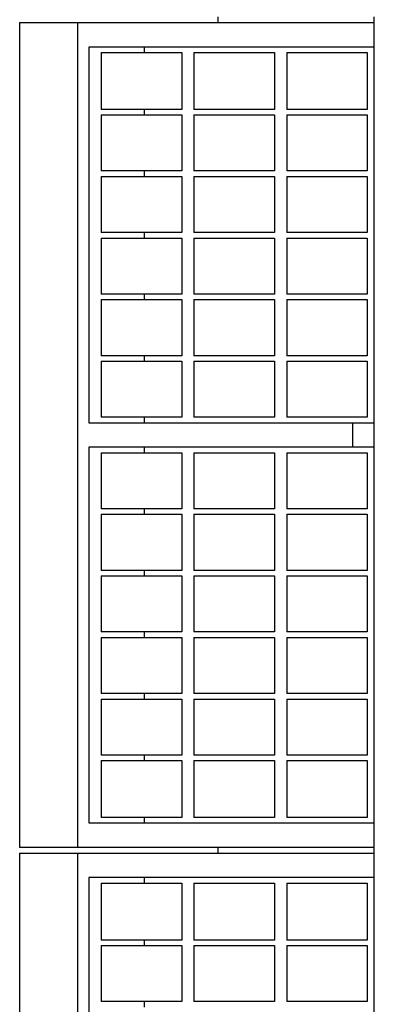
# Model space of a CAD drawing. Header units: inches. Extents: x 0 to 110, y 0 to 85.
# Tile 5 of 7: x 31.45 to 33.4, y 66.48 to 71.89. Entities that reach past the tile are written whole.
import ezdxf

# ---------------------------------------------------------------- set-up
doc = ezdxf.new("R2010")
doc.units = ezdxf.units.IN
doc.header["$LTSCALE"] = 6.05
doc.header["$MEASUREMENT"] = 0
for name, color, linetype in [('518353_WW_518353_20_BL4', 7, 'CONTINUOUS'), ('807_1830_10_1_SOLID1_BL124', 7, 'CONTINUOUS'), ('807_1830_11_1_SOLID1_BL156', 7, 'CONTINUOUS'), ('807_1830_12_1_SOLID1_BL173', 7, 'CONTINUOUS'), ('807_1830_13_1_SOLID1_BL175', 7, 'CONTINUOUS'), ('807_1830_14_1_SOLID1_BL122', 7, 'CONTINUOUS'), ('807_1830_15_1_SOLID1_BL153', 7, 'CONTINUOUS'), ('807_1830_16_1_SOLID1_BL148', 7, 'CONTINUOUS'), ('807_1830_17_1_SOLID1_BL149', 7, 'CONTINUOUS'), ('807_1830_18_1_SOLID1_BL129', 7, 'CONTINUOUS'), ('807_1830_19_1_SOLID1_BL174', 7, 'CONTINUOUS'), ('807_1830_1_1_SOLID1_BL151', 7, 'CONTINUOUS'), ('807_1830_1_SOLID1_BL172', 7, 'CONTINUOUS'), ('807_1830_20_1_SOLID1_BL102', 7, 'CONTINUOUS'), ('807_1830_20_1_SOLID1_BL170', 7, 'CONTINUOUS'), ('807_1830_21_1_SOLID1_BL107', 7, 'CONTINUOUS'), ('807_1830_21_1_SOLID1_BL120', 7, 'CONTINUOUS'), ('807_1830_22_1_SOLID1_BL101', 7, 'CONTINUOUS'), ('807_1830_22_1_SOLID1_BL67', 7, 'CONTINUOUS'), ('807_1830_23_1_SOLID1_BL150', 7, 'CONTINUOUS'), ('807_1830_24_1_SOLID1_BL146', 7, 'CONTINUOUS'), ('807_1830_25_1_SOLID1_BL123', 7, 'CONTINUOUS'), ('807_1830_26_1_SOLID1_BL147', 7, 'CONTINUOUS'), ('807_1830_27_1_SOLID1_BL131', 7, 'CONTINUOUS'), ('807_1830_28_1_SOLID1_BL127', 7, 'CONTINUOUS'), ('807_1830_29_1_SOLID1_BL105', 7, 'CONTINUOUS'), ('807_1830_29_1_SOLID1_BL169', 7, 'CONTINUOUS'), ('807_1830_2_1_SOLID1_BL152', 7, 'CONTINUOUS'), ('807_1830_30_1_SOLID1_BL179', 7, 'CONTINUOUS'), ('807_1830_31_1_SOLID1_BL125', 7, 'CONTINUOUS'), ('807_1830_32_1_SOLID1_BL154', 7, 'CONTINUOUS'), ('807_1830_33_1_SOLID1_BL106', 7, 'CONTINUOUS'), ('807_1830_33_1_SOLID1_BL144', 7, 'CONTINUOUS'), ('807_1830_34_1_SOLID1_BL178', 7, 'CONTINUOUS'), ('807_1830_35_1_SOLID1_BL176', 7, 'CONTINUOUS'), ('807_1830_36_1_SOLID1_BL155', 7, 'CONTINUOUS'), ('807_1830_3_1_SOLID1_BL130', 7, 'CONTINUOUS'), ('807_1830_4_1_SOLID1_BL171', 7, 'CONTINUOUS'), ('807_1830_5_1_SOLID1_BL177', 7, 'CONTINUOUS'), ('807_1830_6_1_SOLID1_BL103', 7, 'CONTINUOUS'), ('807_1830_6_1_SOLID1_BL145', 7, 'CONTINUOUS'), ('807_1830_7_1_SOLID1_BL104', 7, 'CONTINUOUS'), ('807_1830_7_1_SOLID1_BL121', 7, 'CONTINUOUS'), ('807_1830_8_1_SOLID1_BL126', 7, 'CONTINUOUS'), ('807_1830_9_1_SOLID1_BL128', 7, 'CONTINUOUS')]:
    doc.layers.add(name, color=color, linetype=linetype)

# ---------------------------------------------------------------- blocks, each defined once
blk = doc.blocks.new('518353_WW_518353_20_BL4', base_point=(57.2811, 54.3635))
at = {"layer": '518353_WW_518353_20_BL4', "color": 7, "linetype": 'CONTINUOUS'}
for p, q in [((32.5454, 71.8715), (32.5454, 71.9015)), ((33.4034, 71.8715), (33.4034, 71.9015)), ((32.5454, 67.3115), (32.5454, 67.3415)), ((33.4034, 67.3115), (33.4034, 67.3415))]:
    blk.add_line(p, q, dxfattribs=at)
blk = doc.blocks.new('807_1830_22_1_SOLID1_BL67', base_point=(52.0561, 50.6675))
at = {"layer": '807_1830_22_1_SOLID1_BL67', "color": 7, "linetype": 'CONTINUOUS'}
for p, q in [((31.4534, 67.3115), (31.4534, 62.7815)), ((31.4534, 67.3115), (33.4034, 67.3115)), ((31.7734, 62.7815), (31.7734, 67.3115)), ((33.4034, 62.7815), (33.4034, 67.3115)), ((31.8334, 67.1765), (31.8334, 65.114)), ((33.4034, 67.1765), (31.8334, 67.1765)), ((32.1389, 67.1465), (32.1389, 67.1765)), ((32.1389, 66.804), (32.1389, 66.834)), ((32.1389, 66.466), (32.1389, 66.496))]:
    blk.add_line(p, q, dxfattribs=at)
blk = doc.blocks.new('807_1830_22_1_SOLID1_BL101', base_point=(54.3361, 52.9475))
at = {"layer": '807_1830_22_1_SOLID1_BL101', "color": 7, "linetype": 'CONTINUOUS'}
for p, q in [((31.4534, 71.8715), (31.4534, 67.3415)), ((31.4534, 71.8715), (33.4034, 71.8715)), ((31.7734, 67.3415), (31.7734, 71.8715)), ((33.4034, 67.3415), (33.4034, 71.8715)), ((31.8334, 71.7365), (31.8334, 69.674)), ((33.4034, 71.7365), (31.8334, 71.7365)), ((32.1389, 71.7065), (32.1389, 71.7365)), ((32.1389, 71.364), (32.1389, 71.394)), ((32.1389, 71.026), (32.1389, 71.056)), ((32.1389, 70.688), (32.1389, 70.718)), ((32.1389, 70.35), (32.1389, 70.38)), ((32.1389, 70.012), (32.1389, 70.042)), ((32.1389, 69.674), (32.1389, 69.704)), ((31.8334, 69.674), (33.4034, 69.674)), ((33.2836, 69.674), (33.2836, 69.539)), ((31.8334, 69.539), (31.8334, 67.4765)), ((33.4034, 69.539), (31.8334, 69.539)), ((32.1389, 69.509), (32.1389, 69.539)), ((32.1389, 69.171), (32.1389, 69.201)), ((32.1389, 68.833), (32.1389, 68.863)), ((32.1389, 68.495), (32.1389, 68.525)), ((32.1389, 68.157), (32.1389, 68.187)), ((32.1389, 67.819), (32.1389, 67.849)), ((31.8334, 67.4765), (33.4034, 67.4765)), ((32.1389, 67.4765), (32.1389, 67.5065)), ((33.4034, 67.3415), (31.4534, 67.3415))]:
    blk.add_line(p, q, dxfattribs=at)
blk = doc.blocks.new('807_1830_20_1_SOLID1_BL102', base_point=(52.5366, 50.5873))
at = {"layer": '807_1830_20_1_SOLID1_BL102', "color": 7, "linetype": 'CONTINUOUS'}
for p, q in [((32.9219, 66.804), (33.3649, 66.804)), ((32.9219, 66.804), (32.9219, 66.496)), ((33.3649, 66.804), (33.3649, 66.496)), ((33.3649, 66.496), (32.9219, 66.496))]:
    blk.add_line(p, q, dxfattribs=at)
blk = doc.blocks.new('807_1830_6_1_SOLID1_BL103', base_point=(32.6334, 66.65))
at = {"layer": '807_1830_6_1_SOLID1_BL103', "color": 7, "linetype": 'CONTINUOUS'}
for p, q in [((32.4119, 66.804), (32.8549, 66.804)), ((32.4119, 66.804), (32.4119, 66.496)), ((32.8549, 66.804), (32.8549, 66.496)), ((32.8549, 66.496), (32.4119, 66.496))]:
    blk.add_line(p, q, dxfattribs=at)
blk = doc.blocks.new('807_1830_7_1_SOLID1_BL104', base_point=(32.1234, 66.65))
at = {"layer": '807_1830_7_1_SOLID1_BL104', "color": 7, "linetype": 'CONTINUOUS'}
for p, q in [((31.9019, 66.804), (32.3449, 66.804)), ((31.9019, 66.804), (31.9019, 66.496)), ((32.3449, 66.804), (32.3449, 66.496)), ((32.3449, 66.496), (31.9019, 66.496))]:
    blk.add_line(p, q, dxfattribs=at)
blk = doc.blocks.new('807_1830_29_1_SOLID1_BL105', base_point=(52.7078, 50.7585))
at = {"layer": '807_1830_29_1_SOLID1_BL105', "color": 7, "linetype": 'CONTINUOUS'}
for p, q in [((32.9219, 67.1465), (33.3649, 67.1465)), ((32.9219, 67.1465), (32.9219, 66.834)), ((33.3649, 67.1465), (33.3649, 66.834)), ((33.3649, 66.834), (32.9219, 66.834))]:
    blk.add_line(p, q, dxfattribs=at)
blk = doc.blocks.new('807_1830_33_1_SOLID1_BL106', base_point=(32.6334, 66.9903))
at = {"layer": '807_1830_33_1_SOLID1_BL106', "color": 7, "linetype": 'CONTINUOUS'}
for p, q in [((32.4119, 67.1465), (32.4119, 66.834)), ((32.4119, 67.1465), (32.8549, 67.1465)), ((32.8549, 67.1465), (32.8549, 66.834)), ((32.8549, 66.834), (32.4119, 66.834))]:
    blk.add_line(p, q, dxfattribs=at)
blk = doc.blocks.new('807_1830_21_1_SOLID1_BL107', base_point=(32.1234, 66.9903))
at = {"layer": '807_1830_21_1_SOLID1_BL107', "color": 7, "linetype": 'CONTINUOUS'}
for p, q in [((31.9019, 67.1465), (31.9019, 66.834)), ((31.9019, 67.1465), (32.3449, 67.1465)), ((32.3449, 67.1465), (32.3449, 66.834)), ((32.3449, 66.834), (31.9019, 66.834))]:
    blk.add_line(p, q, dxfattribs=at)
blk = doc.blocks.new('807_1830_21_1_SOLID1_BL120', base_point=(32.1234, 71.5503))
at = {"layer": '807_1830_21_1_SOLID1_BL120', "color": 7, "linetype": 'CONTINUOUS'}
for p, q in [((31.9019, 71.7065), (31.9019, 71.394)), ((31.9019, 71.7065), (32.3449, 71.7065)), ((32.3449, 71.7065), (32.3449, 71.394)), ((32.3449, 71.394), (31.9019, 71.394))]:
    blk.add_line(p, q, dxfattribs=at)
blk = doc.blocks.new('807_1830_7_1_SOLID1_BL121', base_point=(32.1234, 71.21))
at = {"layer": '807_1830_7_1_SOLID1_BL121', "color": 7, "linetype": 'CONTINUOUS'}
for p, q in [((31.9019, 71.364), (31.9019, 71.056)), ((31.9019, 71.364), (32.3449, 71.364)), ((32.3449, 71.364), (32.3449, 71.056)), ((32.3449, 71.056), (31.9019, 71.056))]:
    blk.add_line(p, q, dxfattribs=at)
blk = doc.blocks.new('807_1830_14_1_SOLID1_BL122', base_point=(32.1234, 70.872))
at = {"layer": '807_1830_14_1_SOLID1_BL122', "color": 7, "linetype": 'CONTINUOUS'}
for p, q in [((31.9019, 71.026), (31.9019, 70.718)), ((31.9019, 71.026), (32.3449, 71.026)), ((32.3449, 71.026), (32.3449, 70.718)), ((32.3449, 70.718), (31.9019, 70.718))]:
    blk.add_line(p, q, dxfattribs=at)
blk = doc.blocks.new('807_1830_25_1_SOLID1_BL123', base_point=(32.1234, 70.534))
at = {"layer": '807_1830_25_1_SOLID1_BL123', "color": 7, "linetype": 'CONTINUOUS'}
for p, q in [((31.9019, 70.688), (31.9019, 70.38)), ((31.9019, 70.688), (32.3449, 70.688)), ((32.3449, 70.688), (32.3449, 70.38)), ((32.3449, 70.38), (31.9019, 70.38))]:
    blk.add_line(p, q, dxfattribs=at)
blk = doc.blocks.new('807_1830_10_1_SOLID1_BL124', base_point=(32.1234, 70.196))
at = {"layer": '807_1830_10_1_SOLID1_BL124', "color": 7, "linetype": 'CONTINUOUS'}
for p, q in [((31.9019, 70.35), (31.9019, 70.042)), ((31.9019, 70.35), (32.3449, 70.35)), ((32.3449, 70.35), (32.3449, 70.042)), ((32.3449, 70.042), (31.9019, 70.042))]:
    blk.add_line(p, q, dxfattribs=at)
blk = doc.blocks.new('807_1830_31_1_SOLID1_BL125', base_point=(32.1234, 69.858))
at = {"layer": '807_1830_31_1_SOLID1_BL125', "color": 7, "linetype": 'CONTINUOUS'}
for p, q in [((31.9019, 70.012), (31.9019, 69.704)), ((31.9019, 70.012), (32.3449, 70.012)), ((32.3449, 70.012), (32.3449, 69.704)), ((32.3449, 69.704), (31.9019, 69.704))]:
    blk.add_line(p, q, dxfattribs=at)
blk = doc.blocks.new('807_1830_8_1_SOLID1_BL126', base_point=(32.1234, 69.355))
at = {"layer": '807_1830_8_1_SOLID1_BL126', "color": 7, "linetype": 'CONTINUOUS'}
for p, q in [((31.9019, 69.509), (31.9019, 69.201)), ((31.9019, 69.509), (32.3449, 69.509)), ((32.3449, 69.509), (32.3449, 69.201)), ((32.3449, 69.201), (31.9019, 69.201))]:
    blk.add_line(p, q, dxfattribs=at)
blk = doc.blocks.new('807_1830_28_1_SOLID1_BL127', base_point=(32.1234, 69.017))
at = {"layer": '807_1830_28_1_SOLID1_BL127', "color": 7, "linetype": 'CONTINUOUS'}
for p, q in [((31.9019, 69.171), (31.9019, 68.863)), ((31.9019, 69.171), (32.3449, 69.171)), ((32.3449, 69.171), (32.3449, 68.863)), ((32.3449, 68.863), (31.9019, 68.863))]:
    blk.add_line(p, q, dxfattribs=at)
blk = doc.blocks.new('807_1830_9_1_SOLID1_BL128', base_point=(32.1234, 68.679))
at = {"layer": '807_1830_9_1_SOLID1_BL128', "color": 7, "linetype": 'CONTINUOUS'}
for p, q in [((31.9019, 68.833), (31.9019, 68.525)), ((31.9019, 68.833), (32.3449, 68.833)), ((32.3449, 68.833), (32.3449, 68.525)), ((32.3449, 68.525), (31.9019, 68.525))]:
    blk.add_line(p, q, dxfattribs=at)
blk = doc.blocks.new('807_1830_18_1_SOLID1_BL129', base_point=(32.1234, 68.341))
at = {"layer": '807_1830_18_1_SOLID1_BL129', "color": 7, "linetype": 'CONTINUOUS'}
for p, q in [((31.9019, 68.495), (31.9019, 68.187)), ((31.9019, 68.495), (32.3449, 68.495)), ((32.3449, 68.495), (32.3449, 68.187)), ((32.3449, 68.187), (31.9019, 68.187))]:
    blk.add_line(p, q, dxfattribs=at)
blk = doc.blocks.new('807_1830_3_1_SOLID1_BL130', base_point=(32.1234, 68.003))
at = {"layer": '807_1830_3_1_SOLID1_BL130', "color": 7, "linetype": 'CONTINUOUS'}
for p, q in [((31.9019, 68.157), (31.9019, 67.849)), ((31.9019, 68.157), (32.3449, 68.157)), ((32.3449, 68.157), (32.3449, 67.849)), ((32.3449, 67.849), (31.9019, 67.849))]:
    blk.add_line(p, q, dxfattribs=at)
blk = doc.blocks.new('807_1830_27_1_SOLID1_BL131', base_point=(32.1234, 67.6628))
at = {"layer": '807_1830_27_1_SOLID1_BL131', "color": 7, "linetype": 'CONTINUOUS'}
for p, q in [((31.9019, 67.819), (31.9019, 67.5065)), ((31.9019, 67.819), (32.3449, 67.819)), ((32.3449, 67.819), (32.3449, 67.5065)), ((32.3449, 67.5065), (31.9019, 67.5065))]:
    blk.add_line(p, q, dxfattribs=at)
blk = doc.blocks.new('807_1830_33_1_SOLID1_BL144', base_point=(32.6334, 71.5503))
at = {"layer": '807_1830_33_1_SOLID1_BL144', "color": 7, "linetype": 'CONTINUOUS'}
for p, q in [((32.4119, 71.7065), (32.4119, 71.394)), ((32.4119, 71.7065), (32.8549, 71.7065)), ((32.8549, 71.7065), (32.8549, 71.394)), ((32.8549, 71.394), (32.4119, 71.394))]:
    blk.add_line(p, q, dxfattribs=at)
blk = doc.blocks.new('807_1830_6_1_SOLID1_BL145', base_point=(32.6334, 71.21))
at = {"layer": '807_1830_6_1_SOLID1_BL145', "color": 7, "linetype": 'CONTINUOUS'}
for p, q in [((32.4119, 71.364), (32.4119, 71.056)), ((32.4119, 71.364), (32.8549, 71.364)), ((32.8549, 71.364), (32.8549, 71.056)), ((32.8549, 71.056), (32.4119, 71.056))]:
    blk.add_line(p, q, dxfattribs=at)
blk = doc.blocks.new('807_1830_24_1_SOLID1_BL146', base_point=(32.6334, 70.872))
at = {"layer": '807_1830_24_1_SOLID1_BL146', "color": 7, "linetype": 'CONTINUOUS'}
for p, q in [((32.4119, 71.026), (32.4119, 70.718)), ((32.4119, 71.026), (32.8549, 71.026)), ((32.8549, 71.026), (32.8549, 70.718)), ((32.8549, 70.718), (32.4119, 70.718))]:
    blk.add_line(p, q, dxfattribs=at)
blk = doc.blocks.new('807_1830_26_1_SOLID1_BL147', base_point=(32.6334, 70.534))
at = {"layer": '807_1830_26_1_SOLID1_BL147', "color": 7, "linetype": 'CONTINUOUS'}
for p, q in [((32.4119, 70.688), (32.4119, 70.38)), ((32.4119, 70.688), (32.8549, 70.688)), ((32.8549, 70.688), (32.8549, 70.38)), ((32.8549, 70.38), (32.4119, 70.38))]:
    blk.add_line(p, q, dxfattribs=at)
blk = doc.blocks.new('807_1830_16_1_SOLID1_BL148', base_point=(32.6334, 70.196))
at = {"layer": '807_1830_16_1_SOLID1_BL148', "color": 7, "linetype": 'CONTINUOUS'}
for p, q in [((32.4119, 70.35), (32.4119, 70.042)), ((32.4119, 70.35), (32.8549, 70.35)), ((32.8549, 70.35), (32.8549, 70.042)), ((32.8549, 70.042), (32.4119, 70.042))]:
    blk.add_line(p, q, dxfattribs=at)
blk = doc.blocks.new('807_1830_17_1_SOLID1_BL149', base_point=(32.6334, 69.858))
at = {"layer": '807_1830_17_1_SOLID1_BL149', "color": 7, "linetype": 'CONTINUOUS'}
for p, q in [((32.4119, 70.012), (32.4119, 69.704)), ((32.4119, 70.012), (32.8549, 70.012)), ((32.8549, 70.012), (32.8549, 69.704)), ((32.8549, 69.704), (32.4119, 69.704))]:
    blk.add_line(p, q, dxfattribs=at)
blk = doc.blocks.new('807_1830_23_1_SOLID1_BL150', base_point=(32.6334, 69.355))
at = {"layer": '807_1830_23_1_SOLID1_BL150', "color": 7, "linetype": 'CONTINUOUS'}
for p, q in [((32.4119, 69.509), (32.4119, 69.201)), ((32.4119, 69.509), (32.8549, 69.509)), ((32.8549, 69.509), (32.8549, 69.201)), ((32.8549, 69.201), (32.4119, 69.201))]:
    blk.add_line(p, q, dxfattribs=at)
blk = doc.blocks.new('807_1830_1_1_SOLID1_BL151', base_point=(32.6334, 69.017))
at = {"layer": '807_1830_1_1_SOLID1_BL151', "color": 7, "linetype": 'CONTINUOUS'}
for p, q in [((32.4119, 69.171), (32.4119, 68.863)), ((32.4119, 69.171), (32.8549, 69.171)), ((32.8549, 69.171), (32.8549, 68.863)), ((32.8549, 68.863), (32.4119, 68.863))]:
    blk.add_line(p, q, dxfattribs=at)
blk = doc.blocks.new('807_1830_2_1_SOLID1_BL152', base_point=(32.6334, 68.679))
at = {"layer": '807_1830_2_1_SOLID1_BL152', "color": 7, "linetype": 'CONTINUOUS'}
for p, q in [((32.4119, 68.833), (32.4119, 68.525)), ((32.4119, 68.833), (32.8549, 68.833)), ((32.8549, 68.833), (32.8549, 68.525)), ((32.8549, 68.525), (32.4119, 68.525))]:
    blk.add_line(p, q, dxfattribs=at)
blk = doc.blocks.new('807_1830_15_1_SOLID1_BL153', base_point=(32.6334, 68.341))
at = {"layer": '807_1830_15_1_SOLID1_BL153', "color": 7, "linetype": 'CONTINUOUS'}
for p, q in [((32.4119, 68.495), (32.4119, 68.187)), ((32.4119, 68.495), (32.8549, 68.495)), ((32.8549, 68.495), (32.8549, 68.187)), ((32.8549, 68.187), (32.4119, 68.187))]:
    blk.add_line(p, q, dxfattribs=at)
blk = doc.blocks.new('807_1830_32_1_SOLID1_BL154', base_point=(32.6334, 68.003))
at = {"layer": '807_1830_32_1_SOLID1_BL154', "color": 7, "linetype": 'CONTINUOUS'}
for p, q in [((32.4119, 68.157), (32.4119, 67.849)), ((32.4119, 68.157), (32.8549, 68.157)), ((32.8549, 68.157), (32.8549, 67.849)), ((32.8549, 67.849), (32.4119, 67.849))]:
    blk.add_line(p, q, dxfattribs=at)
blk = doc.blocks.new('807_1830_36_1_SOLID1_BL155', base_point=(32.6334, 67.6628))
at = {"layer": '807_1830_36_1_SOLID1_BL155', "color": 7, "linetype": 'CONTINUOUS'}
for p, q in [((32.4119, 67.819), (32.4119, 67.5065)), ((32.4119, 67.819), (32.8549, 67.819)), ((32.8549, 67.819), (32.8549, 67.5065)), ((32.8549, 67.5065), (32.4119, 67.5065))]:
    blk.add_line(p, q, dxfattribs=at)
blk = doc.blocks.new('807_1830_11_1_SOLID1_BL156', base_point=(53.0441, 51.0948))
at = {"layer": '807_1830_11_1_SOLID1_BL156', "color": 7, "linetype": 'CONTINUOUS'}
for p, q in [((32.9219, 67.819), (32.9219, 67.5065)), ((32.9219, 67.819), (33.3649, 67.819)), ((33.3649, 67.819), (33.3649, 67.5065)), ((33.3649, 67.5065), (32.9219, 67.5065))]:
    blk.add_line(p, q, dxfattribs=at)
blk = doc.blocks.new('807_1830_29_1_SOLID1_BL169', base_point=(54.9878, 53.0385))
at = {"layer": '807_1830_29_1_SOLID1_BL169', "color": 7, "linetype": 'CONTINUOUS'}
for p, q in [((32.9219, 71.7065), (32.9219, 71.394)), ((32.9219, 71.7065), (33.3649, 71.7065)), ((33.3649, 71.7065), (33.3649, 71.394)), ((33.3649, 71.394), (32.9219, 71.394))]:
    blk.add_line(p, q, dxfattribs=at)
blk = doc.blocks.new('807_1830_20_1_SOLID1_BL170', base_point=(54.8166, 52.8673))
at = {"layer": '807_1830_20_1_SOLID1_BL170', "color": 7, "linetype": 'CONTINUOUS'}
for p, q in [((32.9219, 71.364), (32.9219, 71.056)), ((32.9219, 71.364), (33.3649, 71.364)), ((33.3649, 71.364), (33.3649, 71.056)), ((33.3649, 71.056), (32.9219, 71.056))]:
    blk.add_line(p, q, dxfattribs=at)
blk = doc.blocks.new('807_1830_4_1_SOLID1_BL171', base_point=(54.6476, 52.6983))
at = {"layer": '807_1830_4_1_SOLID1_BL171', "color": 7, "linetype": 'CONTINUOUS'}
for p, q in [((32.9219, 71.026), (32.9219, 70.718)), ((32.9219, 71.026), (33.3649, 71.026)), ((33.3649, 71.026), (33.3649, 70.718)), ((33.3649, 70.718), (32.9219, 70.718))]:
    blk.add_line(p, q, dxfattribs=at)
blk = doc.blocks.new('807_1830_1_SOLID1_BL172', base_point=(54.4786, 52.5293))
at = {"layer": '807_1830_1_SOLID1_BL172', "color": 7, "linetype": 'CONTINUOUS'}
for p, q in [((32.9219, 70.688), (32.9219, 70.38)), ((32.9219, 70.688), (33.3649, 70.688)), ((33.3649, 70.688), (33.3649, 70.38)), ((33.3649, 70.38), (32.9219, 70.38))]:
    blk.add_line(p, q, dxfattribs=at)
blk = doc.blocks.new('807_1830_12_1_SOLID1_BL173', base_point=(54.3096, 52.3603))
at = {"layer": '807_1830_12_1_SOLID1_BL173', "color": 7, "linetype": 'CONTINUOUS'}
for p, q in [((32.9219, 70.35), (32.9219, 70.042)), ((32.9219, 70.35), (33.3649, 70.35)), ((33.3649, 70.35), (33.3649, 70.042)), ((33.3649, 70.042), (32.9219, 70.042))]:
    blk.add_line(p, q, dxfattribs=at)
blk = doc.blocks.new('807_1830_19_1_SOLID1_BL174', base_point=(54.1406, 52.1913))
at = {"layer": '807_1830_19_1_SOLID1_BL174', "color": 7, "linetype": 'CONTINUOUS'}
for p, q in [((32.9219, 70.012), (32.9219, 69.704)), ((32.9219, 70.012), (33.3649, 70.012)), ((33.3649, 70.012), (33.3649, 69.704)), ((33.3649, 69.704), (32.9219, 69.704))]:
    blk.add_line(p, q, dxfattribs=at)
blk = doc.blocks.new('807_1830_13_1_SOLID1_BL175', base_point=(53.8891, 51.9398))
at = {"layer": '807_1830_13_1_SOLID1_BL175', "color": 7, "linetype": 'CONTINUOUS'}
for p, q in [((32.9219, 69.509), (32.9219, 69.201)), ((32.9219, 69.509), (33.3649, 69.509)), ((33.3649, 69.509), (33.3649, 69.201)), ((33.3649, 69.201), (32.9219, 69.201))]:
    blk.add_line(p, q, dxfattribs=at)
blk = doc.blocks.new('807_1830_35_1_SOLID1_BL176', base_point=(53.7201, 51.7708))
at = {"layer": '807_1830_35_1_SOLID1_BL176', "color": 7, "linetype": 'CONTINUOUS'}
for p, q in [((32.9219, 69.171), (32.9219, 68.863)), ((32.9219, 69.171), (33.3649, 69.171)), ((33.3649, 69.171), (33.3649, 68.863)), ((33.3649, 68.863), (32.9219, 68.863))]:
    blk.add_line(p, q, dxfattribs=at)
blk = doc.blocks.new('807_1830_5_1_SOLID1_BL177', base_point=(53.5511, 51.6018))
at = {"layer": '807_1830_5_1_SOLID1_BL177', "color": 7, "linetype": 'CONTINUOUS'}
for p, q in [((32.9219, 68.833), (32.9219, 68.525)), ((32.9219, 68.833), (33.3649, 68.833)), ((33.3649, 68.833), (33.3649, 68.525)), ((33.3649, 68.525), (32.9219, 68.525))]:
    blk.add_line(p, q, dxfattribs=at)
blk = doc.blocks.new('807_1830_34_1_SOLID1_BL178', base_point=(53.3821, 51.4328))
at = {"layer": '807_1830_34_1_SOLID1_BL178', "color": 7, "linetype": 'CONTINUOUS'}
for p, q in [((32.9219, 68.495), (32.9219, 68.187)), ((32.9219, 68.495), (33.3649, 68.495)), ((33.3649, 68.495), (33.3649, 68.187)), ((33.3649, 68.187), (32.9219, 68.187))]:
    blk.add_line(p, q, dxfattribs=at)
blk = doc.blocks.new('807_1830_30_1_SOLID1_BL179', base_point=(53.2131, 51.2638))
at = {"layer": '807_1830_30_1_SOLID1_BL179', "color": 7, "linetype": 'CONTINUOUS'}
for p, q in [((32.9219, 68.157), (32.9219, 67.849)), ((32.9219, 68.157), (33.3649, 68.157)), ((33.3649, 68.157), (33.3649, 67.849)), ((33.3649, 67.849), (32.9219, 67.849))]:
    blk.add_line(p, q, dxfattribs=at)

msp = doc.modelspace()

# ---------------------------------------------------------------- block references
at = {"layer": '518353_WW_518353_20_BL4'}
msp.add_blockref('518353_WW_518353_20_BL4', (57.2811, 54.3635), dxfattribs=at)
at = {"layer": '807_1830_10_1_SOLID1_BL124'}
msp.add_blockref('807_1830_10_1_SOLID1_BL124', (32.1234, 70.196), dxfattribs=at)
at = {"layer": '807_1830_11_1_SOLID1_BL156'}
msp.add_blockref('807_1830_11_1_SOLID1_BL156', (53.0441, 51.0948), dxfattribs=at)
at = {"layer": '807_1830_12_1_SOLID1_BL173'}
msp.add_blockref('807_1830_12_1_SOLID1_BL173', (54.3096, 52.3603), dxfattribs=at)
at = {"layer": '807_1830_13_1_SOLID1_BL175'}
msp.add_blockref('807_1830_13_1_SOLID1_BL175', (53.8891, 51.9398), dxfattribs=at)
at = {"layer": '807_1830_14_1_SOLID1_BL122'}
msp.add_blockref('807_1830_14_1_SOLID1_BL122', (32.1234, 70.872), dxfattribs=at)
at = {"layer": '807_1830_15_1_SOLID1_BL153'}
msp.add_blockref('807_1830_15_1_SOLID1_BL153', (32.6334, 68.341), dxfattribs=at)
at = {"layer": '807_1830_16_1_SOLID1_BL148'}
msp.add_blockref('807_1830_16_1_SOLID1_BL148', (32.6334, 70.196), dxfattribs=at)
at = {"layer": '807_1830_17_1_SOLID1_BL149'}
msp.add_blockref('807_1830_17_1_SOLID1_BL149', (32.6334, 69.858), dxfattribs=at)
at = {"layer": '807_1830_18_1_SOLID1_BL129'}
msp.add_blockref('807_1830_18_1_SOLID1_BL129', (32.1234, 68.341), dxfattribs=at)
at = {"layer": '807_1830_19_1_SOLID1_BL174'}
msp.add_blockref('807_1830_19_1_SOLID1_BL174', (54.1406, 52.1913), dxfattribs=at)
at = {"layer": '807_1830_1_1_SOLID1_BL151'}
msp.add_blockref('807_1830_1_1_SOLID1_BL151', (32.6334, 69.017), dxfattribs=at)
at = {"layer": '807_1830_1_SOLID1_BL172'}
msp.add_blockref('807_1830_1_SOLID1_BL172', (54.4786, 52.5293), dxfattribs=at)
at = {"layer": '807_1830_20_1_SOLID1_BL102'}
msp.add_blockref('807_1830_20_1_SOLID1_BL102', (52.5366, 50.5873), dxfattribs=at)
at = {"layer": '807_1830_20_1_SOLID1_BL170'}
msp.add_blockref('807_1830_20_1_SOLID1_BL170', (54.8166, 52.8673), dxfattribs=at)
at = {"layer": '807_1830_21_1_SOLID1_BL107'}
msp.add_blockref('807_1830_21_1_SOLID1_BL107', (32.1234, 66.9903), dxfattribs=at)
at = {"layer": '807_1830_21_1_SOLID1_BL120'}
msp.add_blockref('807_1830_21_1_SOLID1_BL120', (32.1234, 71.5503), dxfattribs=at)
at = {"layer": '807_1830_22_1_SOLID1_BL101'}
msp.add_blockref('807_1830_22_1_SOLID1_BL101', (54.3361, 52.9475), dxfattribs=at)
at = {"layer": '807_1830_22_1_SOLID1_BL67'}
msp.add_blockref('807_1830_22_1_SOLID1_BL67', (52.0561, 50.6675), dxfattribs=at)
at = {"layer": '807_1830_23_1_SOLID1_BL150'}
msp.add_blockref('807_1830_23_1_SOLID1_BL150', (32.6334, 69.355), dxfattribs=at)
at = {"layer": '807_1830_24_1_SOLID1_BL146'}
msp.add_blockref('807_1830_24_1_SOLID1_BL146', (32.6334, 70.872), dxfattribs=at)
at = {"layer": '807_1830_25_1_SOLID1_BL123'}
msp.add_blockref('807_1830_25_1_SOLID1_BL123', (32.1234, 70.534), dxfattribs=at)
at = {"layer": '807_1830_26_1_SOLID1_BL147'}
msp.add_blockref('807_1830_26_1_SOLID1_BL147', (32.6334, 70.534), dxfattribs=at)
at = {"layer": '807_1830_27_1_SOLID1_BL131'}
msp.add_blockref('807_1830_27_1_SOLID1_BL131', (32.1234, 67.6628), dxfattribs=at)
at = {"layer": '807_1830_28_1_SOLID1_BL127'}
msp.add_blockref('807_1830_28_1_SOLID1_BL127', (32.1234, 69.017), dxfattribs=at)
at = {"layer": '807_1830_29_1_SOLID1_BL105'}
msp.add_blockref('807_1830_29_1_SOLID1_BL105', (52.7078, 50.7585), dxfattribs=at)
at = {"layer": '807_1830_29_1_SOLID1_BL169'}
msp.add_blockref('807_1830_29_1_SOLID1_BL169', (54.9878, 53.0385), dxfattribs=at)
at = {"layer": '807_1830_2_1_SOLID1_BL152'}
msp.add_blockref('807_1830_2_1_SOLID1_BL152', (32.6334, 68.679), dxfattribs=at)
at = {"layer": '807_1830_30_1_SOLID1_BL179'}
msp.add_blockref('807_1830_30_1_SOLID1_BL179', (53.2131, 51.2638), dxfattribs=at)
at = {"layer": '807_1830_31_1_SOLID1_BL125'}
msp.add_blockref('807_1830_31_1_SOLID1_BL125', (32.1234, 69.858), dxfattribs=at)
at = {"layer": '807_1830_32_1_SOLID1_BL154'}
msp.add_blockref('807_1830_32_1_SOLID1_BL154', (32.6334, 68.003), dxfattribs=at)
at = {"layer": '807_1830_33_1_SOLID1_BL106'}
msp.add_blockref('807_1830_33_1_SOLID1_BL106', (32.6334, 66.9903), dxfattribs=at)
at = {"layer": '807_1830_33_1_SOLID1_BL144'}
msp.add_blockref('807_1830_33_1_SOLID1_BL144', (32.6334, 71.5503), dxfattribs=at)
at = {"layer": '807_1830_34_1_SOLID1_BL178'}
msp.add_blockref('807_1830_34_1_SOLID1_BL178', (53.3821, 51.4328), dxfattribs=at)
at = {"layer": '807_1830_35_1_SOLID1_BL176'}
msp.add_blockref('807_1830_35_1_SOLID1_BL176', (53.7201, 51.7708), dxfattribs=at)
at = {"layer": '807_1830_36_1_SOLID1_BL155'}
msp.add_blockref('807_1830_36_1_SOLID1_BL155', (32.6334, 67.6628), dxfattribs=at)
at = {"layer": '807_1830_3_1_SOLID1_BL130'}
msp.add_blockref('807_1830_3_1_SOLID1_BL130', (32.1234, 68.003), dxfattribs=at)
at = {"layer": '807_1830_4_1_SOLID1_BL171'}
msp.add_blockref('807_1830_4_1_SOLID1_BL171', (54.6476, 52.6983), dxfattribs=at)
at = {"layer": '807_1830_5_1_SOLID1_BL177'}
msp.add_blockref('807_1830_5_1_SOLID1_BL177', (53.5511, 51.6018), dxfattribs=at)
at = {"layer": '807_1830_6_1_SOLID1_BL103'}
msp.add_blockref('807_1830_6_1_SOLID1_BL103', (32.6334, 66.65), dxfattribs=at)
at = {"layer": '807_1830_6_1_SOLID1_BL145'}
msp.add_blockref('807_1830_6_1_SOLID1_BL145', (32.6334, 71.21), dxfattribs=at)
at = {"layer": '807_1830_7_1_SOLID1_BL104'}
msp.add_blockref('807_1830_7_1_SOLID1_BL104', (32.1234, 66.65), dxfattribs=at)
at = {"layer": '807_1830_7_1_SOLID1_BL121'}
msp.add_blockref('807_1830_7_1_SOLID1_BL121', (32.1234, 71.21), dxfattribs=at)
at = {"layer": '807_1830_8_1_SOLID1_BL126'}
msp.add_blockref('807_1830_8_1_SOLID1_BL126', (32.1234, 69.355), dxfattribs=at)
at = {"layer": '807_1830_9_1_SOLID1_BL128'}
msp.add_blockref('807_1830_9_1_SOLID1_BL128', (32.1234, 68.679), dxfattribs=at)

doc.saveas('drawing.dxf')
